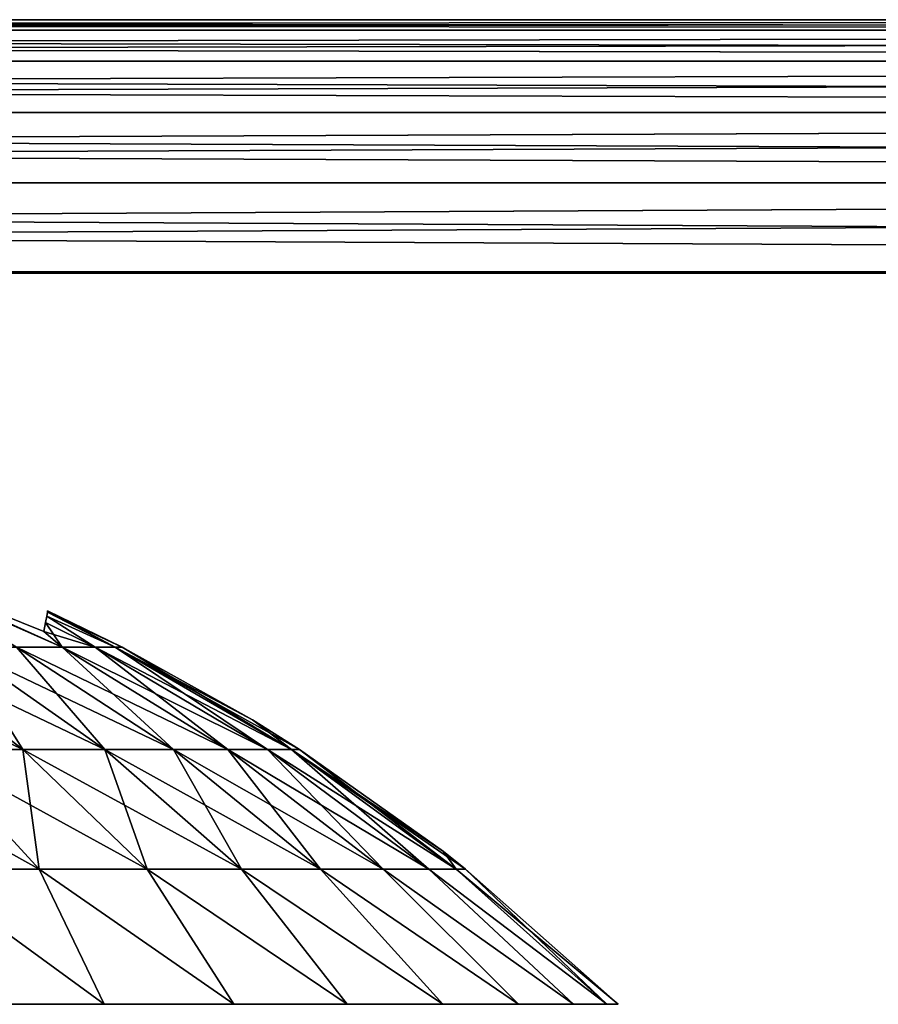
# Model space of a CAD drawing. Header units: millimetres. Extents: x -112 to 112, y -55 to 40.
# Tile 126 of 171: x 1.62 to 3.31, y 36.06 to 38. Entities that reach past the tile are written whole.
import ezdxf

# ---------------------------------------------------------------- set-up
doc = ezdxf.new("R2010")
doc.units = ezdxf.units.MM
doc.header["$LTSCALE"] = 52.148148
for name, color, linetype in [('115', 7, 'CONTINUOUS'), ('116', 7, 'CONTINUOUS'), ('117', 7, 'CONTINUOUS'), ('118', 7, 'CONTINUOUS'), ('85', 7, 'CONTINUOUS'), ('86', 7, 'CONTINUOUS'), ('87', 7, 'CONTINUOUS'), ('96', 7, 'CONTINUOUS'), ('97', 7, 'CONTINUOUS'), ('98', 7, 'CONTINUOUS')]:
    doc.layers.add(name, color=color, linetype=linetype)

msp = doc.modelspace()

# ---------------------------------------------------------------- linework, layer by layer
at = {"layer": '115', "color": 253, "linetype": 'Continuous', "true_color": 0x999999}
for points in [[(1.3633, 36.9143, -21.1623), (1.3256, 36.9276, -21.16), (1.7021, 36.7618, -21.1045), (1.3633, 36.9143, -21.1623)], [(1.7021, 36.7618, -21.1045), (1.3256, 36.9276, -21.16), (1.6119, 36.7618, -20.904), (1.7021, 36.7618, -21.1045)], [(1.6661, 36.7921, -21.1839), (1.3633, 36.9143, -21.1623), (1.7021, 36.7618, -21.1045), (1.6661, 36.7921, -21.1839)], [(1.6729, 36.8306, -21.6072), (1.6716, 36.8228, -21.4653), (1.8071, 36.7618, -21.5306), (1.6729, 36.8306, -21.6072)], [(1.6734, 36.8332, -21.75), (1.6729, 36.8306, -21.6072), (1.8204, 36.7618, -21.75), (1.6734, 36.8332, -21.75)], [(1.8204, 36.7618, -21.75), (1.6729, 36.8306, -21.6072), (1.8071, 36.7618, -21.5306), (1.8204, 36.7618, -21.75)], [(1.6692, 36.81, -21.3243), (1.6661, 36.7921, -21.1839), (1.7675, 36.7618, -21.3144), (1.6692, 36.81, -21.3243)], [(1.6716, 36.8228, -21.4653), (1.6692, 36.81, -21.3243), (1.7675, 36.7618, -21.3144), (1.6716, 36.8228, -21.4653)], [(1.8071, 36.7618, -21.5306), (1.6716, 36.8228, -21.4653), (1.7675, 36.7618, -21.3144), (1.8071, 36.7618, -21.5306)], [(1.7675, 36.7618, -21.3144), (1.6661, 36.7921, -21.1839), (1.7021, 36.7618, -21.1045), (1.7675, 36.7618, -21.3144)], [(1.2071, 36.7618, -20.3874), (1.4394, 36.5598, -20.1253), (1.6247, 36.5598, -20.3106), (1.2071, 36.7618, -20.3874)], [(1.3626, 36.7618, -20.5429), (1.2071, 36.7618, -20.3874), (1.6247, 36.5598, -20.3106), (1.3626, 36.7618, -20.5429)], [(1.4981, 36.7618, -20.7159), (1.3626, 36.7618, -20.5429), (1.7864, 36.5598, -20.517), (1.4981, 36.7618, -20.7159)], [(1.3626, 36.7618, -20.5429), (1.6247, 36.5598, -20.3106), (1.7864, 36.5598, -20.517), (1.3626, 36.7618, -20.5429)], [(1.6119, 36.7618, -20.904), (1.4981, 36.7618, -20.7159), (1.922, 36.5598, -20.7413), (1.6119, 36.7618, -20.904)], [(1.4981, 36.7618, -20.7159), (1.7864, 36.5598, -20.517), (1.922, 36.5598, -20.7413), (1.4981, 36.7618, -20.7159)], [(1.7021, 36.7618, -21.1045), (1.6119, 36.7618, -20.904), (2.0295, 36.5598, -20.9803), (1.7021, 36.7618, -21.1045)], [(1.6119, 36.7618, -20.904), (1.922, 36.5598, -20.7413), (2.0295, 36.5598, -20.9803), (1.6119, 36.7618, -20.904)], [(1.7021, 36.7618, -21.1045), (2.0295, 36.5598, -20.9803), (2.1075, 36.5598, -21.2305), (1.7021, 36.7618, -21.1045)], [(1.7675, 36.7618, -21.3144), (1.7021, 36.7618, -21.1045), (2.1075, 36.5598, -21.2305), (1.7675, 36.7618, -21.3144)], [(1.7675, 36.7618, -21.3144), (2.1075, 36.5598, -21.2305), (2.1548, 36.5598, -21.4884), (1.7675, 36.7618, -21.3144)], [(1.8071, 36.7618, -21.5306), (1.7675, 36.7618, -21.3144), (2.1548, 36.5598, -21.4884), (1.8071, 36.7618, -21.5306)], [(1.8204, 36.7618, -21.75), (1.8071, 36.7618, -21.5306), (2.0778, 36.618, -21.75), (1.8204, 36.7618, -21.75)], [(1.8071, 36.7618, -21.5306), (2.1548, 36.5598, -21.4884), (2.1706, 36.5598, -21.75), (1.8071, 36.7618, -21.5306)], [(1.8071, 36.7618, -21.5306), (2.1706, 36.5598, -21.75), (2.0778, 36.618, -21.75), (1.8071, 36.7618, -21.5306)], [(1.4194, 36.3236, -19.6937), (1.6569, 36.3236, -19.8797), (1.233, 36.5598, -19.9636), (1.4194, 36.3236, -19.6937)], [(1.233, 36.5598, -19.9636), (1.6569, 36.3236, -19.8797), (1.4394, 36.5598, -20.1253), (1.233, 36.5598, -19.9636)], [(1.6569, 36.3236, -19.8797), (1.8703, 36.3236, -20.0931), (1.4394, 36.5598, -20.1253), (1.6569, 36.3236, -19.8797)], [(1.4394, 36.5598, -20.1253), (1.8703, 36.3236, -20.0931), (1.6247, 36.5598, -20.3106), (1.4394, 36.5598, -20.1253)], [(1.8703, 36.3236, -20.0931), (2.0563, 36.3236, -20.3306), (1.6247, 36.5598, -20.3106), (1.8703, 36.3236, -20.0931)], [(1.6247, 36.5598, -20.3106), (2.0563, 36.3236, -20.3306), (1.7864, 36.5598, -20.517), (1.6247, 36.5598, -20.3106)], [(2.0563, 36.3236, -20.3306), (2.2124, 36.3236, -20.5888), (1.7864, 36.5598, -20.517), (2.0563, 36.3236, -20.3306)], [(1.7864, 36.5598, -20.517), (2.2124, 36.3236, -20.5888), (1.922, 36.5598, -20.7413), (1.7864, 36.5598, -20.517)], [(2.2124, 36.3236, -20.5888), (2.3363, 36.3236, -20.864), (1.922, 36.5598, -20.7413), (2.2124, 36.3236, -20.5888)], [(1.922, 36.5598, -20.7413), (2.3363, 36.3236, -20.864), (2.0295, 36.5598, -20.9803), (1.922, 36.5598, -20.7413)], [(2.3363, 36.3236, -20.864), (2.426, 36.3236, -21.152), (2.0295, 36.5598, -20.9803), (2.3363, 36.3236, -20.864)], [(2.0295, 36.5598, -20.9803), (2.426, 36.3236, -21.152), (2.1075, 36.5598, -21.2305), (2.0295, 36.5598, -20.9803)], [(2.426, 36.3236, -21.152), (2.4804, 36.3236, -21.4488), (2.1075, 36.5598, -21.2305), (2.426, 36.3236, -21.152)], [(2.1075, 36.5598, -21.2305), (2.4804, 36.3236, -21.4488), (2.1548, 36.5598, -21.4884), (2.1075, 36.5598, -21.2305)], [(2.4986, 36.3236, -21.75), (2.455, 36.358, -21.75), (2.1548, 36.5598, -21.4884), (2.4986, 36.3236, -21.75)], [(2.1548, 36.5598, -21.4884), (2.455, 36.358, -21.75), (2.1706, 36.5598, -21.75), (2.1548, 36.5598, -21.4884)], [(2.4804, 36.3236, -21.4488), (2.4986, 36.3236, -21.75), (2.1548, 36.5598, -21.4884), (2.4804, 36.3236, -21.4488)], [(1.5003, 36.0566, -19.3859), (1.7848, 36.0566, -19.5926), (1.4194, 36.3236, -19.6937), (1.5003, 36.0566, -19.3859)], [(1.4194, 36.3236, -19.6937), (1.7848, 36.0566, -19.5926), (1.6569, 36.3236, -19.8797), (1.4194, 36.3236, -19.6937)], [(1.6569, 36.3236, -19.8797), (2.0411, 36.0566, -19.8333), (1.8703, 36.3236, -20.0931), (1.6569, 36.3236, -19.8797)], [(1.7848, 36.0566, -19.5926), (2.0411, 36.0566, -19.8333), (1.6569, 36.3236, -19.8797), (1.7848, 36.0566, -19.5926)], [(1.8703, 36.3236, -20.0931), (2.2652, 36.0566, -20.1042), (2.0563, 36.3236, -20.3306), (1.8703, 36.3236, -20.0931)], [(2.0411, 36.0566, -19.8333), (2.2652, 36.0566, -20.1042), (1.8703, 36.3236, -20.0931), (2.0411, 36.0566, -19.8333)], [(2.0563, 36.3236, -20.3306), (2.4537, 36.0566, -20.4011), (2.2124, 36.3236, -20.5888), (2.0563, 36.3236, -20.3306)], [(2.2652, 36.0566, -20.1042), (2.4537, 36.0566, -20.4011), (2.0563, 36.3236, -20.3306), (2.2652, 36.0566, -20.1042)], [(2.2124, 36.3236, -20.5888), (2.6034, 36.0566, -20.7193), (2.3363, 36.3236, -20.864), (2.2124, 36.3236, -20.5888)], [(2.4537, 36.0566, -20.4011), (2.6034, 36.0566, -20.7193), (2.2124, 36.3236, -20.5888), (2.4537, 36.0566, -20.4011)], [(2.3363, 36.3236, -20.864), (2.712, 36.0566, -21.0537), (2.426, 36.3236, -21.152), (2.3363, 36.3236, -20.864)], [(2.6034, 36.0566, -20.7193), (2.712, 36.0566, -21.0537), (2.3363, 36.3236, -20.864), (2.6034, 36.0566, -20.7193)], [(2.426, 36.3236, -21.152), (2.7779, 36.0566, -21.3991), (2.4804, 36.3236, -21.4488), (2.426, 36.3236, -21.152)], [(2.712, 36.0566, -21.0537), (2.7779, 36.0566, -21.3991), (2.426, 36.3236, -21.152), (2.712, 36.0566, -21.0537)], [(2.4804, 36.3236, -21.4488), (2.8, 36.0566, -21.75), (2.4986, 36.3236, -21.75), (2.4804, 36.3236, -21.4488)], [(2.7779, 36.0566, -21.3991), (2.8, 36.0566, -21.75), (2.4804, 36.3236, -21.4488), (2.7779, 36.0566, -21.3991)]]:
    msp.add_3dface(points, dxfattribs=at)
at = {"layer": '116', "color": 253, "linetype": 'Continuous', "true_color": 0x999999}
for points in [[(1.7021, 36.7618, -22.3955), (1.6119, 36.7618, -22.596), (1.3633, 36.9143, -22.3377), (1.7021, 36.7618, -22.3955)], [(1.6661, 36.7921, -22.3161), (1.7021, 36.7618, -22.3955), (1.3633, 36.9143, -22.3377), (1.6661, 36.7921, -22.3161)], [(1.6729, 36.8306, -21.8927), (1.8071, 36.7618, -21.9694), (1.6716, 36.8228, -22.0345), (1.6729, 36.8306, -21.8927)], [(1.6734, 36.8332, -21.75), (1.8071, 36.7618, -21.9694), (1.6729, 36.8306, -21.8927), (1.6734, 36.8332, -21.75)], [(1.6734, 36.8332, -21.75), (1.8204, 36.7618, -21.75), (1.8071, 36.7618, -21.9694), (1.6734, 36.8332, -21.75)], [(1.6693, 36.81, -22.1756), (1.7021, 36.7618, -22.3955), (1.6661, 36.7921, -22.3161), (1.6693, 36.81, -22.1756)], [(1.6716, 36.8228, -22.0345), (1.7675, 36.7618, -22.1856), (1.6693, 36.81, -22.1756), (1.6716, 36.8228, -22.0345)], [(1.7675, 36.7618, -22.1856), (1.7021, 36.7618, -22.3955), (1.6693, 36.81, -22.1756), (1.7675, 36.7618, -22.1856)], [(1.8071, 36.7618, -21.9694), (1.7675, 36.7618, -22.1856), (1.6716, 36.8228, -22.0345), (1.8071, 36.7618, -21.9694)], [(1.3626, 36.7618, -22.9571), (1.4981, 36.7618, -22.7841), (1.6247, 36.5598, -23.1894), (1.3626, 36.7618, -22.9571)], [(1.3626, 36.7618, -22.9571), (1.6247, 36.5598, -23.1894), (1.4394, 36.5598, -23.3747), (1.3626, 36.7618, -22.9571)], [(1.4981, 36.7618, -22.7841), (1.7864, 36.5598, -22.983), (1.6247, 36.5598, -23.1894), (1.4981, 36.7618, -22.7841)], [(1.4981, 36.7618, -22.7841), (1.6119, 36.7618, -22.596), (1.7864, 36.5598, -22.983), (1.4981, 36.7618, -22.7841)], [(1.6119, 36.7618, -22.596), (1.7021, 36.7618, -22.3955), (1.922, 36.5598, -22.7587), (1.6119, 36.7618, -22.596)], [(1.6119, 36.7618, -22.596), (1.922, 36.5598, -22.7587), (1.7864, 36.5598, -22.983), (1.6119, 36.7618, -22.596)], [(1.7021, 36.7618, -22.3955), (1.7675, 36.7618, -22.1856), (2.0295, 36.5598, -22.5197), (1.7021, 36.7618, -22.3955)], [(1.7021, 36.7618, -22.3955), (2.0295, 36.5598, -22.5197), (1.922, 36.5598, -22.7587), (1.7021, 36.7618, -22.3955)], [(1.7675, 36.7618, -22.1856), (2.1075, 36.5598, -22.2695), (2.0295, 36.5598, -22.5197), (1.7675, 36.7618, -22.1856)], [(1.7675, 36.7618, -22.1856), (1.8071, 36.7618, -21.9694), (2.1075, 36.5598, -22.2695), (1.7675, 36.7618, -22.1856)], [(1.8071, 36.7618, -21.9694), (2.1548, 36.5598, -22.0116), (2.1075, 36.5598, -22.2695), (1.8071, 36.7618, -21.9694)], [(1.8071, 36.7618, -21.9694), (1.8204, 36.7618, -21.75), (2.1548, 36.5598, -22.0116), (1.8071, 36.7618, -21.9694)], [(1.8204, 36.7618, -21.75), (2.0778, 36.618, -21.75), (2.1548, 36.5598, -22.0116), (1.8204, 36.7618, -21.75)], [(2.0778, 36.618, -21.75), (2.1706, 36.5598, -21.75), (2.1548, 36.5598, -22.0116), (2.0778, 36.618, -21.75)], [(1.6569, 36.3236, -23.6203), (1.4194, 36.3236, -23.8063), (1.4394, 36.5598, -23.3747), (1.6569, 36.3236, -23.6203)], [(1.6247, 36.5598, -23.1894), (1.6569, 36.3236, -23.6203), (1.4394, 36.5598, -23.3747), (1.6247, 36.5598, -23.1894)], [(1.7864, 36.5598, -22.983), (1.8703, 36.3236, -23.4069), (1.6247, 36.5598, -23.1894), (1.7864, 36.5598, -22.983)], [(1.8703, 36.3236, -23.4069), (1.6569, 36.3236, -23.6203), (1.6247, 36.5598, -23.1894), (1.8703, 36.3236, -23.4069)], [(2.0563, 36.3236, -23.1694), (1.8703, 36.3236, -23.4069), (1.7864, 36.5598, -22.983), (2.0563, 36.3236, -23.1694)], [(1.922, 36.5598, -22.7587), (2.0563, 36.3236, -23.1694), (1.7864, 36.5598, -22.983), (1.922, 36.5598, -22.7587)], [(2.2124, 36.3236, -22.9112), (2.0563, 36.3236, -23.1694), (1.922, 36.5598, -22.7587), (2.2124, 36.3236, -22.9112)], [(2.0295, 36.5598, -22.5197), (2.2124, 36.3236, -22.9112), (1.922, 36.5598, -22.7587), (2.0295, 36.5598, -22.5197)], [(2.3363, 36.3236, -22.636), (2.2124, 36.3236, -22.9112), (2.0295, 36.5598, -22.5197), (2.3363, 36.3236, -22.636)], [(2.1075, 36.5598, -22.2695), (2.3363, 36.3236, -22.636), (2.0295, 36.5598, -22.5197), (2.1075, 36.5598, -22.2695)], [(2.426, 36.3236, -22.348), (2.3363, 36.3236, -22.636), (2.1075, 36.5598, -22.2695), (2.426, 36.3236, -22.348)], [(2.1548, 36.5598, -22.0116), (2.426, 36.3236, -22.348), (2.1075, 36.5598, -22.2695), (2.1548, 36.5598, -22.0116)], [(2.4804, 36.3236, -22.0512), (2.426, 36.3236, -22.348), (2.1548, 36.5598, -22.0116), (2.4804, 36.3236, -22.0512)], [(2.1706, 36.5598, -21.75), (2.4804, 36.3236, -22.0512), (2.1548, 36.5598, -22.0116), (2.1706, 36.5598, -21.75)], [(2.1706, 36.5598, -21.75), (2.455, 36.358, -21.75), (2.4804, 36.3236, -22.0512), (2.1706, 36.5598, -21.75)], [(2.455, 36.358, -21.75), (2.4986, 36.3236, -21.75), (2.4804, 36.3236, -22.0512), (2.455, 36.358, -21.75)], [(1.7848, 36.0566, -23.9074), (1.5003, 36.0566, -24.1141), (1.4194, 36.3236, -23.8063), (1.7848, 36.0566, -23.9074)], [(1.6569, 36.3236, -23.6203), (1.7848, 36.0566, -23.9074), (1.4194, 36.3236, -23.8063), (1.6569, 36.3236, -23.6203)], [(2.0411, 36.0566, -23.6667), (1.7848, 36.0566, -23.9074), (1.6569, 36.3236, -23.6203), (2.0411, 36.0566, -23.6667)], [(1.8703, 36.3236, -23.4069), (2.0411, 36.0566, -23.6667), (1.6569, 36.3236, -23.6203), (1.8703, 36.3236, -23.4069)], [(2.2652, 36.0566, -23.3958), (2.0411, 36.0566, -23.6667), (1.8703, 36.3236, -23.4069), (2.2652, 36.0566, -23.3958)], [(2.0563, 36.3236, -23.1694), (2.2652, 36.0566, -23.3958), (1.8703, 36.3236, -23.4069), (2.0563, 36.3236, -23.1694)], [(2.4537, 36.0566, -23.0989), (2.2652, 36.0566, -23.3958), (2.0563, 36.3236, -23.1694), (2.4537, 36.0566, -23.0989)], [(2.2124, 36.3236, -22.9112), (2.4537, 36.0566, -23.0989), (2.0563, 36.3236, -23.1694), (2.2124, 36.3236, -22.9112)], [(2.6034, 36.0566, -22.7807), (2.4537, 36.0566, -23.0989), (2.2124, 36.3236, -22.9112), (2.6034, 36.0566, -22.7807)], [(2.3363, 36.3236, -22.636), (2.6034, 36.0566, -22.7807), (2.2124, 36.3236, -22.9112), (2.3363, 36.3236, -22.636)], [(2.426, 36.3236, -22.348), (2.712, 36.0566, -22.4463), (2.3363, 36.3236, -22.636), (2.426, 36.3236, -22.348)], [(2.712, 36.0566, -22.4463), (2.6034, 36.0566, -22.7807), (2.3363, 36.3236, -22.636), (2.712, 36.0566, -22.4463)], [(2.4804, 36.3236, -22.0512), (2.7779, 36.0566, -22.1009), (2.426, 36.3236, -22.348), (2.4804, 36.3236, -22.0512)], [(2.7779, 36.0566, -22.1009), (2.712, 36.0566, -22.4463), (2.426, 36.3236, -22.348), (2.7779, 36.0566, -22.1009)], [(2.4986, 36.3236, -21.75), (2.7779, 36.0566, -22.1009), (2.4804, 36.3236, -22.0512), (2.4986, 36.3236, -21.75)], [(2.4986, 36.3236, -21.75), (2.8, 36.0566, -21.75), (2.7779, 36.0566, -22.1009), (2.4986, 36.3236, -21.75)]]:
    msp.add_3dface(points, dxfattribs=at)
at = {"layer": '117', "color": 253, "linetype": 'Continuous', "true_color": 0x999999}
for points in [[(1.3633, 36.9143, 22.3377), (1.3256, 36.9276, 22.34), (1.7021, 36.7618, 22.3955), (1.3633, 36.9143, 22.3377)], [(1.7021, 36.7618, 22.3955), (1.3256, 36.9276, 22.34), (1.6119, 36.7618, 22.596), (1.7021, 36.7618, 22.3955)], [(1.6661, 36.7921, 22.3161), (1.3633, 36.9143, 22.3377), (1.7021, 36.7618, 22.3955), (1.6661, 36.7921, 22.3161)], [(1.6729, 36.8306, 21.8928), (1.6716, 36.8228, 22.0347), (1.8071, 36.7618, 21.9694), (1.6729, 36.8306, 21.8928)], [(1.6734, 36.8332, 21.75), (1.6729, 36.8306, 21.8928), (1.8204, 36.7618, 21.75), (1.6734, 36.8332, 21.75)], [(1.8204, 36.7618, 21.75), (1.6729, 36.8306, 21.8928), (1.8071, 36.7618, 21.9694), (1.8204, 36.7618, 21.75)], [(1.6692, 36.81, 22.1757), (1.6661, 36.7921, 22.3161), (1.7675, 36.7618, 22.1856), (1.6692, 36.81, 22.1757)], [(1.6716, 36.8228, 22.0347), (1.6692, 36.81, 22.1757), (1.7675, 36.7618, 22.1856), (1.6716, 36.8228, 22.0347)], [(1.8071, 36.7618, 21.9694), (1.6716, 36.8228, 22.0347), (1.7675, 36.7618, 22.1856), (1.8071, 36.7618, 21.9694)], [(1.7675, 36.7618, 22.1856), (1.6661, 36.7921, 22.3161), (1.7021, 36.7618, 22.3955), (1.7675, 36.7618, 22.1856)], [(1.2071, 36.7618, 23.1126), (1.4394, 36.5598, 23.3747), (1.6247, 36.5598, 23.1894), (1.2071, 36.7618, 23.1126)], [(1.3626, 36.7618, 22.9571), (1.2071, 36.7618, 23.1126), (1.6247, 36.5598, 23.1894), (1.3626, 36.7618, 22.9571)], [(1.4981, 36.7618, 22.7841), (1.3626, 36.7618, 22.9571), (1.7864, 36.5598, 22.983), (1.4981, 36.7618, 22.7841)], [(1.3626, 36.7618, 22.9571), (1.6247, 36.5598, 23.1894), (1.7864, 36.5598, 22.983), (1.3626, 36.7618, 22.9571)], [(1.6119, 36.7618, 22.596), (1.4981, 36.7618, 22.7841), (1.922, 36.5598, 22.7587), (1.6119, 36.7618, 22.596)], [(1.4981, 36.7618, 22.7841), (1.7864, 36.5598, 22.983), (1.922, 36.5598, 22.7587), (1.4981, 36.7618, 22.7841)], [(1.7021, 36.7618, 22.3955), (1.6119, 36.7618, 22.596), (2.0295, 36.5598, 22.5197), (1.7021, 36.7618, 22.3955)], [(1.6119, 36.7618, 22.596), (1.922, 36.5598, 22.7587), (2.0295, 36.5598, 22.5197), (1.6119, 36.7618, 22.596)], [(1.7021, 36.7618, 22.3955), (2.0295, 36.5598, 22.5197), (2.1075, 36.5598, 22.2695), (1.7021, 36.7618, 22.3955)], [(1.7675, 36.7618, 22.1856), (1.7021, 36.7618, 22.3955), (2.1075, 36.5598, 22.2695), (1.7675, 36.7618, 22.1856)], [(1.7675, 36.7618, 22.1856), (2.1075, 36.5598, 22.2695), (2.1548, 36.5598, 22.0116), (1.7675, 36.7618, 22.1856)], [(1.8071, 36.7618, 21.9694), (1.7675, 36.7618, 22.1856), (2.1548, 36.5598, 22.0116), (1.8071, 36.7618, 21.9694)], [(1.8204, 36.7618, 21.75), (1.8071, 36.7618, 21.9694), (2.0778, 36.618, 21.75), (1.8204, 36.7618, 21.75)], [(1.8071, 36.7618, 21.9694), (2.1548, 36.5598, 22.0116), (2.1706, 36.5598, 21.75), (1.8071, 36.7618, 21.9694)], [(1.8071, 36.7618, 21.9694), (2.1706, 36.5598, 21.75), (2.0778, 36.618, 21.75), (1.8071, 36.7618, 21.9694)], [(1.4194, 36.3236, 23.8063), (1.6569, 36.3236, 23.6203), (1.233, 36.5598, 23.5364), (1.4194, 36.3236, 23.8063)], [(1.233, 36.5598, 23.5364), (1.6569, 36.3236, 23.6203), (1.4394, 36.5598, 23.3747), (1.233, 36.5598, 23.5364)], [(1.6569, 36.3236, 23.6203), (1.8703, 36.3236, 23.4069), (1.4394, 36.5598, 23.3747), (1.6569, 36.3236, 23.6203)], [(1.4394, 36.5598, 23.3747), (1.8703, 36.3236, 23.4069), (1.6247, 36.5598, 23.1894), (1.4394, 36.5598, 23.3747)], [(1.8703, 36.3236, 23.4069), (2.0563, 36.3236, 23.1694), (1.6247, 36.5598, 23.1894), (1.8703, 36.3236, 23.4069)], [(1.6247, 36.5598, 23.1894), (2.0563, 36.3236, 23.1694), (1.7864, 36.5598, 22.983), (1.6247, 36.5598, 23.1894)], [(2.0563, 36.3236, 23.1694), (2.2124, 36.3236, 22.9112), (1.7864, 36.5598, 22.983), (2.0563, 36.3236, 23.1694)], [(1.7864, 36.5598, 22.983), (2.2124, 36.3236, 22.9112), (1.922, 36.5598, 22.7587), (1.7864, 36.5598, 22.983)], [(2.2124, 36.3236, 22.9112), (2.3363, 36.3236, 22.636), (1.922, 36.5598, 22.7587), (2.2124, 36.3236, 22.9112)], [(1.922, 36.5598, 22.7587), (2.3363, 36.3236, 22.636), (2.0295, 36.5598, 22.5197), (1.922, 36.5598, 22.7587)], [(2.3363, 36.3236, 22.636), (2.426, 36.3236, 22.348), (2.0295, 36.5598, 22.5197), (2.3363, 36.3236, 22.636)], [(2.0295, 36.5598, 22.5197), (2.426, 36.3236, 22.348), (2.1075, 36.5598, 22.2695), (2.0295, 36.5598, 22.5197)], [(2.426, 36.3236, 22.348), (2.4804, 36.3236, 22.0512), (2.1075, 36.5598, 22.2695), (2.426, 36.3236, 22.348)], [(2.1075, 36.5598, 22.2695), (2.4804, 36.3236, 22.0512), (2.1548, 36.5598, 22.0116), (2.1075, 36.5598, 22.2695)], [(2.1548, 36.5598, 22.0116), (2.455, 36.358, 21.75), (2.1706, 36.5598, 21.75), (2.1548, 36.5598, 22.0116)], [(2.4986, 36.3236, 21.75), (2.455, 36.358, 21.75), (2.1548, 36.5598, 22.0116), (2.4986, 36.3236, 21.75)], [(2.4804, 36.3236, 22.0512), (2.4986, 36.3236, 21.75), (2.1548, 36.5598, 22.0116), (2.4804, 36.3236, 22.0512)], [(1.5003, 36.0566, 24.1141), (1.7848, 36.0566, 23.9074), (1.4194, 36.3236, 23.8063), (1.5003, 36.0566, 24.1141)], [(1.4194, 36.3236, 23.8063), (1.7848, 36.0566, 23.9074), (1.6569, 36.3236, 23.6203), (1.4194, 36.3236, 23.8063)], [(1.6569, 36.3236, 23.6203), (2.0411, 36.0566, 23.6667), (1.8703, 36.3236, 23.4069), (1.6569, 36.3236, 23.6203)], [(1.7848, 36.0566, 23.9074), (2.0411, 36.0566, 23.6667), (1.6569, 36.3236, 23.6203), (1.7848, 36.0566, 23.9074)], [(1.8703, 36.3236, 23.4069), (2.2652, 36.0566, 23.3958), (2.0563, 36.3236, 23.1694), (1.8703, 36.3236, 23.4069)], [(2.0411, 36.0566, 23.6667), (2.2652, 36.0566, 23.3958), (1.8703, 36.3236, 23.4069), (2.0411, 36.0566, 23.6667)], [(2.0563, 36.3236, 23.1694), (2.4537, 36.0566, 23.0989), (2.2124, 36.3236, 22.9112), (2.0563, 36.3236, 23.1694)], [(2.2652, 36.0566, 23.3958), (2.4537, 36.0566, 23.0989), (2.0563, 36.3236, 23.1694), (2.2652, 36.0566, 23.3958)], [(2.2124, 36.3236, 22.9112), (2.6034, 36.0566, 22.7807), (2.3363, 36.3236, 22.636), (2.2124, 36.3236, 22.9112)], [(2.4537, 36.0566, 23.0989), (2.6034, 36.0566, 22.7807), (2.2124, 36.3236, 22.9112), (2.4537, 36.0566, 23.0989)], [(2.3363, 36.3236, 22.636), (2.712, 36.0566, 22.4463), (2.426, 36.3236, 22.348), (2.3363, 36.3236, 22.636)], [(2.6034, 36.0566, 22.7807), (2.712, 36.0566, 22.4463), (2.3363, 36.3236, 22.636), (2.6034, 36.0566, 22.7807)], [(2.426, 36.3236, 22.348), (2.7779, 36.0566, 22.1009), (2.4804, 36.3236, 22.0512), (2.426, 36.3236, 22.348)], [(2.712, 36.0566, 22.4463), (2.7779, 36.0566, 22.1009), (2.426, 36.3236, 22.348), (2.712, 36.0566, 22.4463)], [(2.4804, 36.3236, 22.0512), (2.8, 36.0566, 21.75), (2.4986, 36.3236, 21.75), (2.4804, 36.3236, 22.0512)], [(2.7779, 36.0566, 22.1009), (2.8, 36.0566, 21.75), (2.4804, 36.3236, 22.0512), (2.7779, 36.0566, 22.1009)]]:
    msp.add_3dface(points, dxfattribs=at)
at = {"layer": '118', "color": 253, "linetype": 'Continuous', "true_color": 0x999999}
for points in [[(1.7021, 36.7618, 21.1045), (1.6119, 36.7618, 20.904), (1.3633, 36.9143, 21.1623), (1.7021, 36.7618, 21.1045)], [(1.6661, 36.7921, 21.1839), (1.7021, 36.7618, 21.1045), (1.3633, 36.9143, 21.1623), (1.6661, 36.7921, 21.1839)], [(1.6729, 36.8306, 21.6073), (1.8071, 36.7618, 21.5306), (1.6716, 36.8228, 21.4655), (1.6729, 36.8306, 21.6073)], [(1.6734, 36.8332, 21.75), (1.8071, 36.7618, 21.5306), (1.6729, 36.8306, 21.6073), (1.6734, 36.8332, 21.75)], [(1.6734, 36.8332, 21.75), (1.8204, 36.7618, 21.75), (1.8071, 36.7618, 21.5306), (1.6734, 36.8332, 21.75)], [(1.6693, 36.81, 21.3244), (1.7021, 36.7618, 21.1045), (1.6661, 36.7921, 21.1839), (1.6693, 36.81, 21.3244)], [(1.6716, 36.8228, 21.4655), (1.7675, 36.7618, 21.3144), (1.6693, 36.81, 21.3244), (1.6716, 36.8228, 21.4655)], [(1.7675, 36.7618, 21.3144), (1.7021, 36.7618, 21.1045), (1.6693, 36.81, 21.3244), (1.7675, 36.7618, 21.3144)], [(1.8071, 36.7618, 21.5306), (1.7675, 36.7618, 21.3144), (1.6716, 36.8228, 21.4655), (1.8071, 36.7618, 21.5306)], [(1.3626, 36.7618, 20.5429), (1.4981, 36.7618, 20.7159), (1.6247, 36.5598, 20.3106), (1.3626, 36.7618, 20.5429)], [(1.3626, 36.7618, 20.5429), (1.6247, 36.5598, 20.3106), (1.4394, 36.5598, 20.1253), (1.3626, 36.7618, 20.5429)], [(1.4981, 36.7618, 20.7159), (1.7864, 36.5598, 20.517), (1.6247, 36.5598, 20.3106), (1.4981, 36.7618, 20.7159)], [(1.4981, 36.7618, 20.7159), (1.6119, 36.7618, 20.904), (1.7864, 36.5598, 20.517), (1.4981, 36.7618, 20.7159)], [(1.6119, 36.7618, 20.904), (1.7021, 36.7618, 21.1045), (1.922, 36.5598, 20.7413), (1.6119, 36.7618, 20.904)], [(1.6119, 36.7618, 20.904), (1.922, 36.5598, 20.7413), (1.7864, 36.5598, 20.517), (1.6119, 36.7618, 20.904)], [(1.7021, 36.7618, 21.1045), (1.7675, 36.7618, 21.3144), (2.0295, 36.5598, 20.9803), (1.7021, 36.7618, 21.1045)], [(1.7021, 36.7618, 21.1045), (2.0295, 36.5598, 20.9803), (1.922, 36.5598, 20.7413), (1.7021, 36.7618, 21.1045)], [(1.7675, 36.7618, 21.3144), (2.1075, 36.5598, 21.2305), (2.0295, 36.5598, 20.9803), (1.7675, 36.7618, 21.3144)], [(1.7675, 36.7618, 21.3144), (1.8071, 36.7618, 21.5306), (2.1075, 36.5598, 21.2305), (1.7675, 36.7618, 21.3144)], [(1.8071, 36.7618, 21.5306), (2.1548, 36.5598, 21.4884), (2.1075, 36.5598, 21.2305), (1.8071, 36.7618, 21.5306)], [(1.8071, 36.7618, 21.5306), (1.8204, 36.7618, 21.75), (2.1548, 36.5598, 21.4884), (1.8071, 36.7618, 21.5306)], [(1.8204, 36.7618, 21.75), (2.0778, 36.618, 21.75), (2.1548, 36.5598, 21.4884), (1.8204, 36.7618, 21.75)], [(2.0778, 36.618, 21.75), (2.1706, 36.5598, 21.75), (2.1548, 36.5598, 21.4884), (2.0778, 36.618, 21.75)], [(1.6569, 36.3236, 19.8797), (1.4194, 36.3236, 19.6937), (1.4394, 36.5598, 20.1253), (1.6569, 36.3236, 19.8797)], [(1.6247, 36.5598, 20.3106), (1.6569, 36.3236, 19.8797), (1.4394, 36.5598, 20.1253), (1.6247, 36.5598, 20.3106)], [(1.7864, 36.5598, 20.517), (1.8703, 36.3236, 20.0931), (1.6247, 36.5598, 20.3106), (1.7864, 36.5598, 20.517)], [(1.8703, 36.3236, 20.0931), (1.6569, 36.3236, 19.8797), (1.6247, 36.5598, 20.3106), (1.8703, 36.3236, 20.0931)], [(2.0563, 36.3236, 20.3306), (1.8703, 36.3236, 20.0931), (1.7864, 36.5598, 20.517), (2.0563, 36.3236, 20.3306)], [(1.922, 36.5598, 20.7413), (2.0563, 36.3236, 20.3306), (1.7864, 36.5598, 20.517), (1.922, 36.5598, 20.7413)], [(2.2124, 36.3236, 20.5888), (2.0563, 36.3236, 20.3306), (1.922, 36.5598, 20.7413), (2.2124, 36.3236, 20.5888)], [(2.0295, 36.5598, 20.9803), (2.2124, 36.3236, 20.5888), (1.922, 36.5598, 20.7413), (2.0295, 36.5598, 20.9803)], [(2.3363, 36.3236, 20.864), (2.2124, 36.3236, 20.5888), (2.0295, 36.5598, 20.9803), (2.3363, 36.3236, 20.864)], [(2.1075, 36.5598, 21.2305), (2.3363, 36.3236, 20.864), (2.0295, 36.5598, 20.9803), (2.1075, 36.5598, 21.2305)], [(2.426, 36.3236, 21.152), (2.3363, 36.3236, 20.864), (2.1075, 36.5598, 21.2305), (2.426, 36.3236, 21.152)], [(2.1548, 36.5598, 21.4884), (2.426, 36.3236, 21.152), (2.1075, 36.5598, 21.2305), (2.1548, 36.5598, 21.4884)], [(2.4804, 36.3236, 21.4488), (2.426, 36.3236, 21.152), (2.1548, 36.5598, 21.4884), (2.4804, 36.3236, 21.4488)], [(2.1706, 36.5598, 21.75), (2.4804, 36.3236, 21.4488), (2.1548, 36.5598, 21.4884), (2.1706, 36.5598, 21.75)], [(2.1706, 36.5598, 21.75), (2.455, 36.358, 21.75), (2.4804, 36.3236, 21.4488), (2.1706, 36.5598, 21.75)], [(2.455, 36.358, 21.75), (2.4986, 36.3236, 21.75), (2.4804, 36.3236, 21.4488), (2.455, 36.358, 21.75)], [(1.7848, 36.0566, 19.5926), (1.5003, 36.0566, 19.3859), (1.4194, 36.3236, 19.6937), (1.7848, 36.0566, 19.5926)], [(1.6569, 36.3236, 19.8797), (1.7848, 36.0566, 19.5926), (1.4194, 36.3236, 19.6937), (1.6569, 36.3236, 19.8797)], [(2.0411, 36.0566, 19.8333), (1.7848, 36.0566, 19.5926), (1.6569, 36.3236, 19.8797), (2.0411, 36.0566, 19.8333)], [(1.8703, 36.3236, 20.0931), (2.0411, 36.0566, 19.8333), (1.6569, 36.3236, 19.8797), (1.8703, 36.3236, 20.0931)], [(2.2652, 36.0566, 20.1042), (2.0411, 36.0566, 19.8333), (1.8703, 36.3236, 20.0931), (2.2652, 36.0566, 20.1042)], [(2.0563, 36.3236, 20.3306), (2.2652, 36.0566, 20.1042), (1.8703, 36.3236, 20.0931), (2.0563, 36.3236, 20.3306)], [(2.4537, 36.0566, 20.4011), (2.2652, 36.0566, 20.1042), (2.0563, 36.3236, 20.3306), (2.4537, 36.0566, 20.4011)], [(2.2124, 36.3236, 20.5888), (2.4537, 36.0566, 20.4011), (2.0563, 36.3236, 20.3306), (2.2124, 36.3236, 20.5888)], [(2.6034, 36.0566, 20.7193), (2.4537, 36.0566, 20.4011), (2.2124, 36.3236, 20.5888), (2.6034, 36.0566, 20.7193)], [(2.3363, 36.3236, 20.864), (2.6034, 36.0566, 20.7193), (2.2124, 36.3236, 20.5888), (2.3363, 36.3236, 20.864)], [(2.426, 36.3236, 21.152), (2.712, 36.0566, 21.0537), (2.3363, 36.3236, 20.864), (2.426, 36.3236, 21.152)], [(2.712, 36.0566, 21.0537), (2.6034, 36.0566, 20.7193), (2.3363, 36.3236, 20.864), (2.712, 36.0566, 21.0537)], [(2.4804, 36.3236, 21.4488), (2.7779, 36.0566, 21.3991), (2.426, 36.3236, 21.152), (2.4804, 36.3236, 21.4488)], [(2.7779, 36.0566, 21.3991), (2.712, 36.0566, 21.0537), (2.426, 36.3236, 21.152), (2.7779, 36.0566, 21.3991)], [(2.4986, 36.3236, 21.75), (2.7779, 36.0566, 21.3991), (2.4804, 36.3236, 21.4488), (2.4986, 36.3236, 21.75)], [(2.4986, 36.3236, 21.75), (2.8, 36.0566, 21.75), (2.7779, 36.0566, 21.3991), (2.4986, 36.3236, 21.75)]]:
    msp.add_3dface(points, dxfattribs=at)
at = {"layer": '85', "linetype": 'Continuous'}
for points in [[(-19.6576, 38, 12.5865), (12.8128, 37.9794, -19.8839), (-19.8839, 37.9794, 12.8128), (-19.6576, 38, 12.5865)], [(12.5865, 38, -19.6576), (12.8128, 37.9794, -19.8839), (-19.6576, 38, 12.5865), (12.5865, 38, -19.6576)], [(-19.8839, 37.9794, 12.8128), (13.0353, 37.9181, -20.1064), (-20.1064, 37.9181, 13.0353), (-19.8839, 37.9794, 12.8128)], [(12.8128, 37.9794, -19.8839), (13.0353, 37.9181, -20.1064), (-19.8839, 37.9794, 12.8128), (12.8128, 37.9794, -19.8839)], [(-20.1064, 37.9181, 13.0353), (13.2505, 37.8169, -20.3216), (-20.3216, 37.8169, 13.2505), (-20.1064, 37.9181, 13.0353)], [(13.0353, 37.9181, -20.1064), (13.2505, 37.8169, -20.3216), (-20.1064, 37.9181, 13.0353), (13.0353, 37.9181, -20.1064)], [(-20.3216, 37.8169, 13.2505), (13.4548, 37.6777, -20.5258), (-20.5258, 37.6777, 13.4548), (-20.3216, 37.8169, 13.2505)], [(13.2505, 37.8169, -20.3216), (13.4548, 37.6777, -20.5258), (-20.3216, 37.8169, 13.2505), (13.2505, 37.8169, -20.3216)], [(-20.5258, 37.6777, 13.4548), (13.6447, 37.5026, -20.7158), (-20.7158, 37.5026, 13.6447), (-20.5258, 37.6777, 13.4548)], [(13.4548, 37.6777, -20.5258), (13.6447, 37.5026, -20.7158), (-20.5258, 37.6777, 13.4548), (13.4548, 37.6777, -20.5258)], [(-19.6576, 37.5, 12.5865), (-20.7158, 37.5026, 13.6447), (12.5865, 37.5, -19.6576), (-19.6576, 37.5, 12.5865)], [(-20.7158, 37.5026, 13.6447), (13.6447, 37.5026, -20.7158), (12.5865, 37.5, -19.6576), (-20.7158, 37.5026, 13.6447)]]:
    msp.add_3dface(points, dxfattribs=at)
at = {"layer": '86', "linetype": 'Continuous'}
for points in [[(-12.5865, 38, 19.6576), (-12.8128, 37.9794, 19.8839), (19.6576, 38, -12.5865), (-12.5865, 38, 19.6576)], [(19.6576, 38, -12.5865), (-12.8128, 37.9794, 19.8839), (19.8839, 37.9794, -12.8128), (19.6576, 38, -12.5865)], [(-12.8128, 37.9794, 19.8839), (-13.0353, 37.9181, 20.1064), (19.8839, 37.9794, -12.8128), (-12.8128, 37.9794, 19.8839)], [(19.8839, 37.9794, -12.8128), (-13.0353, 37.9181, 20.1064), (20.1064, 37.9181, -13.0353), (19.8839, 37.9794, -12.8128)], [(-13.0353, 37.9181, 20.1064), (-13.2505, 37.8169, 20.3216), (20.1064, 37.9181, -13.0353), (-13.0353, 37.9181, 20.1064)], [(20.1064, 37.9181, -13.0353), (-13.2505, 37.8169, 20.3216), (20.3216, 37.8169, -13.2505), (20.1064, 37.9181, -13.0353)], [(-13.2505, 37.8169, 20.3216), (-13.4548, 37.6777, 20.5258), (20.3216, 37.8169, -13.2505), (-13.2505, 37.8169, 20.3216)], [(20.3216, 37.8169, -13.2505), (-13.4548, 37.6777, 20.5258), (20.5258, 37.6777, -13.4548), (20.3216, 37.8169, -13.2505)], [(-13.4548, 37.6777, 20.5258), (-13.6447, 37.5026, 20.7158), (20.5258, 37.6777, -13.4548), (-13.4548, 37.6777, 20.5258)], [(20.5258, 37.6777, -13.4548), (-13.6447, 37.5026, 20.7158), (20.7158, 37.5026, -13.6447), (20.5258, 37.6777, -13.4548)], [(-13.6447, 37.5026, 20.7158), (-12.5865, 37.5, 19.6576), (20.7158, 37.5026, -13.6447), (-13.6447, 37.5026, 20.7158)], [(-12.5865, 37.5, 19.6576), (19.6576, 37.5, -12.5865), (20.7158, 37.5026, -13.6447), (-12.5865, 37.5, 19.6576)]]:
    msp.add_3dface(points, dxfattribs=at)
at = {"layer": '87', "linetype": 'Continuous'}
for points in [[(11.2757, 38, -13.2696), (-19.6576, 38, 12.5865), (11.2133, 38, -13.0574), (11.2757, 38, -13.2696)], [(11.3675, 38, -13.4707), (-19.6576, 38, 12.5865), (11.2757, 38, -13.2696), (11.3675, 38, -13.4707)], [(11.4871, 38, -13.6568), (-19.6576, 38, 12.5865), (11.3675, 38, -13.4707), (11.4871, 38, -13.6568)], [(11.6319, 38, -13.8239), (-19.6576, 38, 12.5865), (11.4871, 38, -13.6568), (11.6319, 38, -13.8239)], [(11.799, 38, -13.9688), (-19.6576, 38, 12.5865), (11.6319, 38, -13.8239), (11.799, 38, -13.9688)], [(11.6319, 38, -11.6319), (-19.6576, 38, 12.5865), (-13.0574, 38, 11.2133), (11.6319, 38, -11.6319)], [(11.4871, 38, -11.799), (-19.6576, 38, 12.5865), (11.6319, 38, -11.6319), (11.4871, 38, -11.799)], [(11.3675, 38, -11.9851), (-19.6576, 38, 12.5865), (11.4871, 38, -11.799), (11.3675, 38, -11.9851)], [(11.2757, 38, -12.1862), (-19.6576, 38, 12.5865), (11.3675, 38, -11.9851), (11.2757, 38, -12.1862)], [(11.2133, 38, -12.3985), (-19.6576, 38, 12.5865), (11.2757, 38, -12.1862), (11.2133, 38, -12.3985)], [(11.1819, 38, -12.6173), (-19.6576, 38, 12.5865), (11.2133, 38, -12.3985), (11.1819, 38, -12.6173)], [(11.1819, 38, -12.8385), (-19.6576, 38, 12.5865), (11.1819, 38, -12.6173), (11.1819, 38, -12.8385)], [(11.2133, 38, -13.0574), (-19.6576, 38, 12.5865), (11.1819, 38, -12.8385), (11.2133, 38, -13.0574)], [(12.5865, 38, -19.6576), (-19.6576, 38, 12.5865), (11.799, 38, -13.9688), (12.5865, 38, -19.6576)], [(-12.8385, 38, 11.1819), (11.6319, 38, -11.6319), (-13.0574, 38, 11.2133), (-12.8385, 38, 11.1819)], [(-12.6173, 38, 11.1819), (11.6319, 38, -11.6319), (-12.8385, 38, 11.1819), (-12.6173, 38, 11.1819)], [(-12.3985, 38, 11.2133), (11.6319, 38, -11.6319), (-12.6173, 38, 11.1819), (-12.3985, 38, 11.2133)], [(-12.5865, 38, 19.6576), (19.6576, 38, -12.5865), (-11.799, 38, 13.9688), (-12.5865, 38, 19.6576)], [(-12.1862, 38, 11.2757), (11.6319, 38, -11.6319), (-12.3985, 38, 11.2133), (-12.1862, 38, 11.2757)], [(-11.9851, 38, 11.3675), (11.6319, 38, -11.6319), (-12.1862, 38, 11.2757), (-11.9851, 38, 11.3675)], [(-11.799, 38, 11.4871), (11.6319, 38, -11.6319), (-11.9851, 38, 11.3675), (-11.799, 38, 11.4871)], [(-11.6319, 38, 11.6319), (11.6319, 38, -11.6319), (-11.799, 38, 11.4871), (-11.6319, 38, 11.6319)], [(-11.799, 38, 13.9688), (19.6576, 38, -12.5865), (-11.6319, 38, 13.8239), (-11.799, 38, 13.9688)], [(11.9851, 38, -11.3675), (11.799, 38, -11.4871), (-11.6319, 38, 11.6319), (11.9851, 38, -11.3675)], [(12.1862, 38, -11.2757), (11.9851, 38, -11.3675), (-11.6319, 38, 11.6319), (12.1862, 38, -11.2757)], [(12.3985, 38, -11.2133), (12.1862, 38, -11.2757), (-11.6319, 38, 11.6319), (12.3985, 38, -11.2133)], [(12.6173, 38, -11.1819), (12.3985, 38, -11.2133), (-11.6319, 38, 11.6319), (12.6173, 38, -11.1819)], [(12.8385, 38, -11.1819), (12.6173, 38, -11.1819), (-11.6319, 38, 11.6319), (12.8385, 38, -11.1819)], [(13.0574, 38, -11.2133), (12.8385, 38, -11.1819), (-11.6319, 38, 11.6319), (13.0574, 38, -11.2133)], [(19.6576, 38, -12.5865), (13.0574, 38, -11.2133), (-11.6319, 38, 11.6319), (19.6576, 38, -12.5865)], [(11.799, 38, -11.4871), (11.6319, 38, -11.6319), (-11.6319, 38, 11.6319), (11.799, 38, -11.4871)], [(19.6576, 38, -12.5865), (-11.6319, 38, 11.6319), (-11.4871, 38, 11.799), (19.6576, 38, -12.5865)], [(-11.6319, 38, 13.8239), (19.6576, 38, -12.5865), (-11.4871, 38, 13.6568), (-11.6319, 38, 13.8239)], [(-11.3675, 38, 11.9851), (19.6576, 38, -12.5865), (-11.4871, 38, 11.799), (-11.3675, 38, 11.9851)], [(-11.4871, 38, 13.6568), (19.6576, 38, -12.5865), (-11.3675, 38, 13.4707), (-11.4871, 38, 13.6568)], [(-11.2757, 38, 12.1862), (19.6576, 38, -12.5865), (-11.3675, 38, 11.9851), (-11.2757, 38, 12.1862)], [(-11.3675, 38, 13.4707), (19.6576, 38, -12.5865), (-11.2757, 38, 13.2696), (-11.3675, 38, 13.4707)], [(-11.2133, 38, 12.3985), (19.6576, 38, -12.5865), (-11.2757, 38, 12.1862), (-11.2133, 38, 12.3985)], [(-11.2757, 38, 13.2696), (19.6576, 38, -12.5865), (-11.2133, 38, 13.0574), (-11.2757, 38, 13.2696)], [(-11.1819, 38, 12.6173), (19.6576, 38, -12.5865), (-11.2133, 38, 12.3985), (-11.1819, 38, 12.6173)], [(-11.2133, 38, 13.0574), (19.6576, 38, -12.5865), (-11.1819, 38, 12.8385), (-11.2133, 38, 13.0574)], [(-11.1819, 38, 12.8385), (19.6576, 38, -12.5865), (-11.1819, 38, 12.6173), (-11.1819, 38, 12.8385)]]:
    msp.add_3dface(points, dxfattribs=at)
at = {"layer": '96', "linetype": 'Continuous'}
for points in [[(-12.5865, 38, -19.6576), (19.8839, 37.9794, 12.8128), (-12.8128, 37.9794, -19.8839), (-12.5865, 38, -19.6576)], [(19.6576, 38, 12.5865), (19.8839, 37.9794, 12.8128), (-12.5865, 38, -19.6576), (19.6576, 38, 12.5865)], [(-12.8128, 37.9794, -19.8839), (20.1064, 37.9181, 13.0353), (-13.0353, 37.9181, -20.1064), (-12.8128, 37.9794, -19.8839)], [(19.8839, 37.9794, 12.8128), (20.1064, 37.9181, 13.0353), (-12.8128, 37.9794, -19.8839), (19.8839, 37.9794, 12.8128)], [(-13.0353, 37.9181, -20.1064), (20.3216, 37.8169, 13.2505), (-13.2505, 37.8169, -20.3216), (-13.0353, 37.9181, -20.1064)], [(20.1064, 37.9181, 13.0353), (20.3216, 37.8169, 13.2505), (-13.0353, 37.9181, -20.1064), (20.1064, 37.9181, 13.0353)], [(-13.2505, 37.8169, -20.3216), (20.5258, 37.6777, 13.4548), (-13.4548, 37.6777, -20.5258), (-13.2505, 37.8169, -20.3216)], [(20.3216, 37.8169, 13.2505), (20.5258, 37.6777, 13.4548), (-13.2505, 37.8169, -20.3216), (20.3216, 37.8169, 13.2505)], [(-13.4548, 37.6777, -20.5258), (20.7158, 37.5026, 13.6447), (-13.6447, 37.5026, -20.7158), (-13.4548, 37.6777, -20.5258)], [(20.5258, 37.6777, 13.4548), (20.7158, 37.5026, 13.6447), (-13.4548, 37.6777, -20.5258), (20.5258, 37.6777, 13.4548)], [(-13.6447, 37.5026, -20.7158), (20.7158, 37.5026, 13.6447), (19.6576, 37.5, 12.5865), (-13.6447, 37.5026, -20.7158)], [(-12.5865, 37.5, -19.6576), (-13.6447, 37.5026, -20.7158), (19.6576, 37.5, 12.5865), (-12.5865, 37.5, -19.6576)]]:
    msp.add_3dface(points, dxfattribs=at)
at = {"layer": '97', "linetype": 'Continuous'}
for points in [[(12.5865, 38, 19.6576), (-19.8839, 37.9794, -12.8128), (12.8128, 37.9794, 19.8839), (12.5865, 38, 19.6576)], [(-19.6576, 38, -12.5865), (-19.8839, 37.9794, -12.8128), (12.5865, 38, 19.6576), (-19.6576, 38, -12.5865)], [(12.8128, 37.9794, 19.8839), (-20.1064, 37.9181, -13.0353), (13.0353, 37.9181, 20.1064), (12.8128, 37.9794, 19.8839)], [(-19.8839, 37.9794, -12.8128), (-20.1064, 37.9181, -13.0353), (12.8128, 37.9794, 19.8839), (-19.8839, 37.9794, -12.8128)], [(13.0353, 37.9181, 20.1064), (-20.3216, 37.8169, -13.2505), (13.2505, 37.8169, 20.3216), (13.0353, 37.9181, 20.1064)], [(-20.1064, 37.9181, -13.0353), (-20.3216, 37.8169, -13.2505), (13.0353, 37.9181, 20.1064), (-20.1064, 37.9181, -13.0353)], [(13.2505, 37.8169, 20.3216), (-20.5258, 37.6777, -13.4548), (13.4548, 37.6777, 20.5258), (13.2505, 37.8169, 20.3216)], [(-20.3216, 37.8169, -13.2505), (-20.5258, 37.6777, -13.4548), (13.2505, 37.8169, 20.3216), (-20.3216, 37.8169, -13.2505)], [(-20.5258, 37.6777, -13.4548), (-20.7158, 37.5026, -13.6447), (13.4548, 37.6777, 20.5258), (-20.5258, 37.6777, -13.4548)], [(13.4548, 37.6777, 20.5258), (-20.7158, 37.5026, -13.6447), (13.6447, 37.5026, 20.7158), (13.4548, 37.6777, 20.5258)], [(-20.7158, 37.5026, -13.6447), (-19.6576, 37.5, -12.5865), (13.6447, 37.5026, 20.7158), (-20.7158, 37.5026, -13.6447)], [(-19.6576, 37.5, -12.5865), (12.5865, 37.5, 19.6576), (13.6447, 37.5026, 20.7158), (-19.6576, 37.5, -12.5865)]]:
    msp.add_3dface(points, dxfattribs=at)
at = {"layer": '98', "linetype": 'Continuous'}
for points in [[(-19.6576, 38, -12.5865), (12.5865, 38, 19.6576), (-13.9688, 38, -11.799), (-19.6576, 38, -12.5865)], [(-13.9688, 38, -11.799), (12.5865, 38, 19.6576), (-13.8239, 38, -11.6319), (-13.9688, 38, -11.799)], [(-13.8239, 38, -11.6319), (12.5865, 38, 19.6576), (-13.6568, 38, -11.4871), (-13.8239, 38, -11.6319)], [(-13.6568, 38, -11.4871), (12.5865, 38, 19.6576), (-13.4707, 38, -11.3675), (-13.6568, 38, -11.4871)], [(-13.4707, 38, -11.3675), (12.5865, 38, 19.6576), (-13.2696, 38, -11.2757), (-13.4707, 38, -11.3675)], [(-13.2696, 38, -11.2757), (12.5865, 38, 19.6576), (-13.0574, 38, -11.2133), (-13.2696, 38, -11.2757)], [(-13.0574, 38, -11.2133), (12.5865, 38, 19.6576), (-12.8385, 38, -11.1819), (-13.0574, 38, -11.2133)], [(-12.8385, 38, -11.1819), (12.5865, 38, 19.6576), (-12.6173, 38, -11.1819), (-12.8385, 38, -11.1819)], [(-12.6173, 38, -11.1819), (12.5865, 38, 19.6576), (-12.3985, 38, -11.2133), (-12.6173, 38, -11.1819)], [(13.2696, 38, 11.2757), (-12.5865, 38, -19.6576), (13.0574, 38, 11.2133), (13.2696, 38, 11.2757)], [(13.4707, 38, 11.3675), (-12.5865, 38, -19.6576), (13.2696, 38, 11.2757), (13.4707, 38, 11.3675)], [(13.6568, 38, 11.4871), (-12.5865, 38, -19.6576), (13.4707, 38, 11.3675), (13.6568, 38, 11.4871)], [(13.8239, 38, 11.6319), (-12.5865, 38, -19.6576), (13.6568, 38, 11.4871), (13.8239, 38, 11.6319)], [(13.9688, 38, 11.799), (-12.5865, 38, -19.6576), (13.8239, 38, 11.6319), (13.9688, 38, 11.799)], [(11.6319, 38, 11.6319), (-12.5865, 38, -19.6576), (-11.2133, 38, -13.0574), (11.6319, 38, 11.6319)], [(11.799, 38, 11.4871), (-12.5865, 38, -19.6576), (11.6319, 38, 11.6319), (11.799, 38, 11.4871)], [(11.9851, 38, 11.3675), (-12.5865, 38, -19.6576), (11.799, 38, 11.4871), (11.9851, 38, 11.3675)], [(12.1862, 38, 11.2757), (-12.5865, 38, -19.6576), (11.9851, 38, 11.3675), (12.1862, 38, 11.2757)], [(12.3985, 38, 11.2133), (-12.5865, 38, -19.6576), (12.1862, 38, 11.2757), (12.3985, 38, 11.2133)], [(12.6173, 38, 11.1819), (-12.5865, 38, -19.6576), (12.3985, 38, 11.2133), (12.6173, 38, 11.1819)], [(12.8385, 38, 11.1819), (-12.5865, 38, -19.6576), (12.6173, 38, 11.1819), (12.8385, 38, 11.1819)], [(13.0574, 38, 11.2133), (-12.5865, 38, -19.6576), (12.8385, 38, 11.1819), (13.0574, 38, 11.2133)], [(19.6576, 38, 12.5865), (-12.5865, 38, -19.6576), (13.9688, 38, 11.799), (19.6576, 38, 12.5865)], [(-12.3985, 38, -11.2133), (12.5865, 38, 19.6576), (-12.1862, 38, -11.2757), (-12.3985, 38, -11.2133)], [(-12.1862, 38, -11.2757), (12.5865, 38, 19.6576), (-11.9851, 38, -11.3675), (-12.1862, 38, -11.2757)], [(-11.9851, 38, -11.3675), (12.5865, 38, 19.6576), (-11.799, 38, -11.4871), (-11.9851, 38, -11.3675)], [(12.5865, 38, 19.6576), (-11.6319, 38, -11.6319), (-11.799, 38, -11.4871), (12.5865, 38, 19.6576)], [(11.3675, 38, 11.9851), (11.4871, 38, 11.799), (-11.6319, 38, -11.6319), (11.3675, 38, 11.9851)], [(11.2757, 38, 12.1862), (11.3675, 38, 11.9851), (-11.6319, 38, -11.6319), (11.2757, 38, 12.1862)], [(11.2133, 38, 12.3985), (11.2757, 38, 12.1862), (-11.6319, 38, -11.6319), (11.2133, 38, 12.3985)], [(11.1819, 38, 12.6173), (11.2133, 38, 12.3985), (-11.6319, 38, -11.6319), (11.1819, 38, 12.6173)], [(11.1819, 38, 12.8385), (11.1819, 38, 12.6173), (-11.6319, 38, -11.6319), (11.1819, 38, 12.8385)], [(11.2133, 38, 13.0574), (11.1819, 38, 12.8385), (-11.6319, 38, -11.6319), (11.2133, 38, 13.0574)], [(12.5865, 38, 19.6576), (11.2133, 38, 13.0574), (-11.6319, 38, -11.6319), (12.5865, 38, 19.6576)], [(11.4871, 38, 11.799), (11.6319, 38, 11.6319), (-11.6319, 38, -11.6319), (11.4871, 38, 11.799)], [(-11.6319, 38, -11.6319), (11.6319, 38, 11.6319), (-11.4871, 38, -11.799), (-11.6319, 38, -11.6319)], [(-11.4871, 38, -11.799), (11.6319, 38, 11.6319), (-11.3675, 38, -11.9851), (-11.4871, 38, -11.799)], [(-11.3675, 38, -11.9851), (11.6319, 38, 11.6319), (-11.2757, 38, -12.1862), (-11.3675, 38, -11.9851)], [(-11.2757, 38, -12.1862), (11.6319, 38, 11.6319), (-11.2133, 38, -12.3985), (-11.2757, 38, -12.1862)], [(-11.1819, 38, -12.8385), (11.6319, 38, 11.6319), (-11.2133, 38, -13.0574), (-11.1819, 38, -12.8385)], [(-11.2133, 38, -12.3985), (11.6319, 38, 11.6319), (-11.1819, 38, -12.6173), (-11.2133, 38, -12.3985)], [(-11.1819, 38, -12.6173), (11.6319, 38, 11.6319), (-11.1819, 38, -12.8385), (-11.1819, 38, -12.6173)]]:
    msp.add_3dface(points, dxfattribs=at)

doc.saveas('drawing.dxf')
